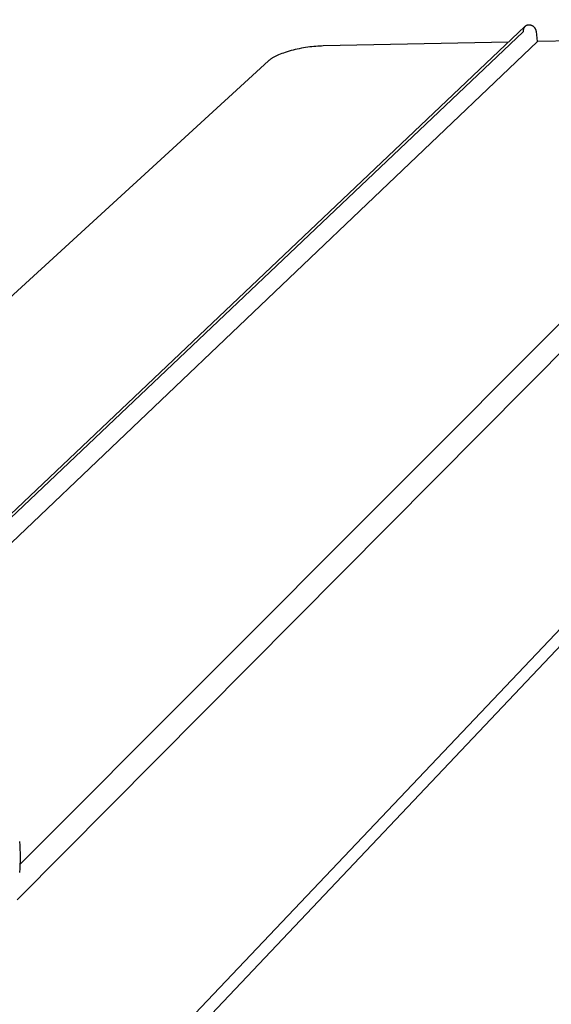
# Model space of a CAD drawing. Extents: x 18749 to 20793, y -4820 to -3491.
# Tile 17 of 19: x 20495 to 20544, y -3788 to -3697. Entities that reach past the tile are written whole.
import ezdxf

# ---------------------------------------------------------------- set-up
doc = ezdxf.new("R2010")
doc.units = 0
doc.layers.add('MAKE2D$VISIBLE$CURVAS', color=7, linetype='CONTINUOUS')

msp = doc.modelspace()

# ---------------------------------------------------------------- linework, layer by layer
at = {"layer": 'MAKE2D$VISIBLE$CURVAS'}
for p, q in [((20481.648, -3754.147), (20541.546, -3697.41)), ((20494.777, -3774.973), (20572.823, -3696.768)), ((20481.86, -3754.308), (20541.382, -3697.892)), ((20494.511, -3778.245), (20574.043, -3698.157)), ((20542.732, -3698.794), (20542.616, -3697.866)), ((20571.383, -3698.211), (20542.732, -3698.794)), ((20596.211, -3699.034), (20466.816, -3835.272)), ((20483.586, -3755.085), (20542.732, -3698.794)), ((20540.027, -3698.849), (20522.87, -3699.198)), ((20596.347, -3700.305), (20466.706, -3837.166)), ((20517.813, -3700.581), (20468.27, -3745.87))]:
    msp.add_line(p, q, dxfattribs=at)
for points in [[(20542.616, -3697.866), (20542.613, -3697.845), (20542.609, -3697.824), (20542.605, -3697.803), (20542.6, -3697.782), (20542.594, -3697.761), (20542.587, -3697.74), (20542.579, -3697.719), (20542.571, -3697.698), (20542.562, -3697.677), (20542.552, -3697.656), (20542.542, -3697.635), (20542.531, -3697.615), (20542.519, -3697.595), (20542.506, -3697.575), (20542.492, -3697.556), (20542.478, -3697.537), (20542.464, -3697.518), (20542.448, -3697.5), (20542.433, -3697.483), (20542.416, -3697.466), (20542.399, -3697.45), (20542.382, -3697.434), (20542.364, -3697.419), (20542.346, -3697.404), (20542.327, -3697.39), (20542.309, -3697.377), (20542.29, -3697.365), (20542.27, -3697.353), (20542.251, -3697.342), (20542.231, -3697.332), (20542.211, -3697.323), (20542.192, -3697.314), (20542.172, -3697.306), (20542.151, -3697.298), (20542.131, -3697.291), (20542.11, -3697.285), (20542.088, -3697.279), (20542.067, -3697.274), (20542.045, -3697.27), (20542.023, -3697.266), (20542.001, -3697.264), (20541.989, -3697.263), (20541.978, -3697.262), (20541.967, -3697.261), (20541.956, -3697.26), (20541.945, -3697.26), (20541.934, -3697.26), (20541.923, -3697.26), (20541.911, -3697.26), (20541.9, -3697.261), (20541.889, -3697.262), (20541.878, -3697.263), (20541.867, -3697.264), (20541.856, -3697.265), (20541.845, -3697.267), (20541.834, -3697.268), (20541.823, -3697.27), (20541.813, -3697.272), (20541.802, -3697.275), (20541.791, -3697.277), (20541.781, -3697.28), (20541.77, -3697.283), (20541.76, -3697.286), (20541.749, -3697.289), (20541.739, -3697.293), (20541.729, -3697.296), (20541.719, -3697.3), (20541.709, -3697.304), (20541.699, -3697.308), (20541.69, -3697.313), (20541.68, -3697.317), (20541.671, -3697.322), (20541.661, -3697.327), (20541.652, -3697.332), (20541.643, -3697.337), (20541.634, -3697.342), (20541.626, -3697.348), (20541.617, -3697.354), (20541.609, -3697.359), (20541.6, -3697.365), (20541.592, -3697.371), (20541.584, -3697.377), (20541.576, -3697.384), (20541.569, -3697.39), (20541.561, -3697.397), (20541.554, -3697.403), (20541.546, -3697.41)], [(20522.87, -3699.198), (20522.707, -3699.203), (20522.538, -3699.21), (20522.364, -3699.221), (20522.186, -3699.234), (20522.003, -3699.25), (20521.816, -3699.269), (20521.627, -3699.292), (20521.434, -3699.317), (20521.24, -3699.346), (20521.044, -3699.378), (20520.848, -3699.413), (20520.652, -3699.452), (20520.457, -3699.493), (20520.264, -3699.537), (20520.074, -3699.584), (20519.887, -3699.633), (20519.704, -3699.685), (20519.526, -3699.739), (20519.354, -3699.795), (20519.188, -3699.852), (20519.028, -3699.911), (20518.876, -3699.971), (20518.732, -3700.032), (20518.595, -3700.093), (20518.467, -3700.155), (20518.348, -3700.217), (20518.237, -3700.279), (20518.185, -3700.31), (20518.135, -3700.341), (20518.087, -3700.371), (20518.041, -3700.402), (20517.998, -3700.432), (20517.957, -3700.462), (20517.918, -3700.492), (20517.881, -3700.522), (20517.846, -3700.551), (20517.813, -3700.581)], [(20494.729, -3772.834), (20494.756, -3773.195), (20494.774, -3773.555), (20494.786, -3773.914), (20494.789, -3774.273), (20494.785, -3774.631), (20494.774, -3774.989), (20494.755, -3775.345), (20494.728, -3775.701)]]:
    msp.add_lwpolyline(points, dxfattribs=at)
msp.add_arc((20541.937, -3697.812), 0.56, 134.15625, 188.22601, dxfattribs=at)

doc.saveas('drawing.dxf')
